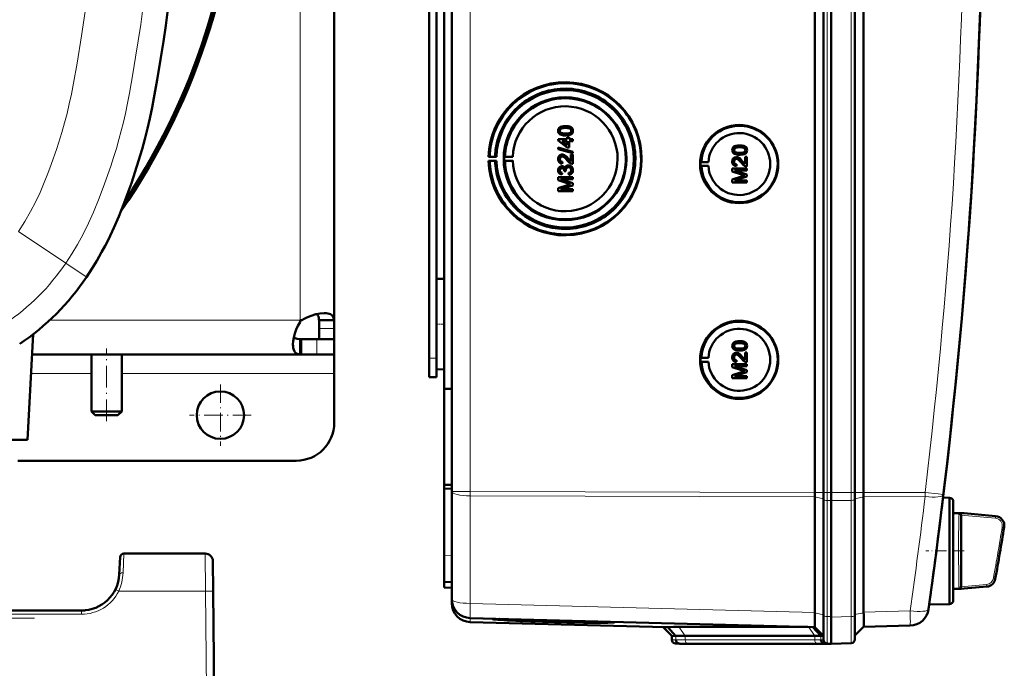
# Model space of a CAD drawing. Extents: x -1976 to 2357, y -1962 to 888.
# Tile 11 of 53: x 514 to 773, y -1694 to -1523. Entities that reach past the tile are written whole.
import ezdxf

# ---------------------------------------------------------------- set-up
doc = ezdxf.new("R2010")
doc.units = 0
doc.linetypes.add('DASHDOT', pattern=[18.5, 12, -3, 0.5, -3])

msp = doc.modelspace()

# ---------------------------------------------------------------- linework, layer by layer
at = {"color": 7, "lineweight": 50}
for p, q in [((627.57, -1647.1), (627.57, -1299.6)), ((723.27, -1647.37), (723.27, -1299.33)), ((725.57, -1299.32), (725.57, -1647.38)), ((727.57, -1299.32), (727.57, -1647.38)), ((733.81, -1647.38), (733.81, -1299.32)), ((736.1, -1647.36), (736.1, -1299.35)), ((727.56, -1314.32), (727.56, -1627.11)), ((623.57, -1596.54), (623.57, -1350.16)), ((625.57, -1474.28), (625.57, -1620.03)), ((596.57, -1482.02), (596.57, -1601.95)), ((621.57, -1611.95), (621.57, -1481.95)), ((657.54, -1550.75), (657.55, -1550.75)), ((655.64, -1554.21), (658.01, -1554.21)), ((655.64, -1554.55), (655.64, -1554.21)), ((656.04, -1551.99), (656.04, -1551.99)), ((656.3, -1552.5), (656.31, -1552.5)), ((657.54, -1553.22), (657.55, -1553.22)), ((658.01, -1553.71), (658.51, -1553.71)), ((658.01, -1554.21), (658.01, -1553.71)), ((658.51, -1553.71), (658.51, -1554.21)), ((658.51, -1553.71), (658.51, -1554.21)), ((658.51, -1553.71), (658.51, -1553.71)), ((658.51, -1554.21), (659.44, -1554.21)), ((659.12, -1552.85), (659.13, -1552.85)), ((659.44, -1554.21), (659.44, -1554.7)), ((659.44, -1554.21), (659.45, -1554.21)), ((659.45, -1554.21), (659.45, -1554.7)), ((659.49, -1551.99), (659.5, -1551.99)), ((655.59, -1556.42), (659.44, -1557.5)), ((655.59, -1556.83), (655.59, -1556.42)), ((655.59, -1556.42), (655.6, -1556.42)), ((659.44, -1557.91), (655.59, -1556.83)), ((655.6, -1556.42), (659.45, -1557.5)), ((658.01, -1556.38), (655.64, -1554.55)), ((656.62, -1554.7), (658.01, -1555.77)), ((658.01, -1554.7), (656.62, -1554.7)), ((656.63, -1554.7), (658.02, -1555.77)), ((658.01, -1555.77), (658.01, -1554.7)), ((658.51, -1556.38), (658.01, -1556.38)), ((658.51, -1554.7), (658.51, -1556.38)), ((658.51, -1554.7), (658.51, -1556.38)), ((659.44, -1554.7), (658.51, -1554.7)), ((658.51, -1556.38), (658.51, -1556.38)), ((659.44, -1554.7), (659.45, -1554.7)), ((703.44, -1555.84), (703.44, -1555.84)), ((637.56, -1558.82), (637.26, -1558.87)), ((637.26, -1558.87), (639.32, -1558.87)), ((638.99, -1558.84), (637.56, -1558.82)), ((639.32, -1558.87), (638.99, -1558.84)), ((641.56, -1558.84), (641.35, -1558.87)), ((641.35, -1558.87), (643.63, -1558.87)), ((643.63, -1558.87), (641.56, -1558.84)), ((656.04, -1559.45), (656.04, -1559.45)), ((656.66, -1558.26), (656.66, -1558.26)), ((658.24, -1559.33), (658.95, -1560.09)), ((658.24, -1559.33), (658.24, -1559.33)), ((658.95, -1560.09), (658.95, -1558.21)), ((658.95, -1558.21), (659.44, -1558.21)), ((659.44, -1557.5), (659.44, -1557.91)), ((659.44, -1557.5), (659.45, -1557.5)), ((659.44, -1557.91), (659.45, -1557.91)), ((659.44, -1558.21), (659.44, -1560.73)), ((659.44, -1558.21), (659.45, -1558.21)), ((659.45, -1557.5), (659.45, -1557.91)), ((659.45, -1558.21), (659.45, -1560.73)), ((701.93, -1557.08), (701.94, -1557.08)), ((702.19, -1557.59), (702.2, -1557.59)), ((702.55, -1558.9), (702.55, -1558.9)), ((703.44, -1558.31), (703.44, -1558.31)), ((704.84, -1558.85), (705.34, -1558.85)), ((704.84, -1560.74), (704.84, -1558.85)), ((705.01, -1557.94), (705.02, -1557.94)), ((705.34, -1558.85), (705.34, -1561.37)), ((705.34, -1558.85), (705.34, -1561.37)), ((705.34, -1558.85), (705.34, -1558.85)), ((705.38, -1557.08), (705.39, -1557.08)), ((637.26, -1559.87), (637.56, -1559.92)), ((639.32, -1559.87), (637.26, -1559.87)), ((637.56, -1559.92), (638.99, -1559.89)), ((638.99, -1559.89), (639.32, -1559.87)), ((641.56, -1559.9), (641.35, -1559.87)), ((641.35, -1559.87), (643.63, -1559.87)), ((643.63, -1559.87), (641.56, -1559.9)), ((656.57, -1561.32), (656.58, -1561.32)), ((656.73, -1560.18), (656.68, -1560.68)), ((656.68, -1560.68), (656.69, -1560.68)), ((656.74, -1560.18), (656.69, -1560.68)), ((656.73, -1560.18), (656.74, -1560.18)), ((658.28, -1561.12), (658.29, -1561.12)), ((659.44, -1560.73), (659.45, -1560.73)), ((693.14, -1560.26), (693.34, -1560.23)), ((693.14, -1560.26), (695.18, -1560.26)), ((693.14, -1561.26), (693.34, -1561.28)), ((693.14, -1561.26), (695.18, -1561.26)), ((693.34, -1560.23), (695.18, -1560.26)), ((693.34, -1561.28), (695.18, -1561.26)), ((701.48, -1561.92), (705.34, -1561.92)), ((701.48, -1562.73), (701.48, -1561.92)), ((701.93, -1560.1), (701.94, -1560.1)), ((702.62, -1560.83), (702.57, -1561.32)), ((702.57, -1561.32), (702.58, -1561.32)), ((702.63, -1560.83), (702.58, -1561.32)), ((702.62, -1560.83), (702.63, -1560.83)), ((704.13, -1559.97), (704.84, -1560.73)), ((704.13, -1559.97), (704.13, -1559.97)), ((705.34, -1561.37), (705.34, -1561.37)), ((705.34, -1561.92), (705.34, -1562.46)), ((705.34, -1561.92), (705.34, -1562.46)), ((705.34, -1561.92), (705.34, -1561.92)), ((655.59, -1564.23), (659.44, -1564.23)), ((655.59, -1565.04), (655.59, -1564.23)), ((656.04, -1562.4), (656.04, -1562.4)), ((656.18, -1564.78), (659.44, -1565.81)), ((659.44, -1564.78), (656.18, -1564.78)), ((656.19, -1564.78), (659.45, -1565.81)), ((656.63, -1563.05), (656.58, -1563.54)), ((656.58, -1563.54), (656.59, -1563.54)), ((656.64, -1563.05), (656.59, -1563.54)), ((656.63, -1563.05), (656.64, -1563.05)), ((657.17, -1562.61), (657.18, -1562.54)), ((657.62, -1562.66), (657.17, -1562.61)), ((657.56, -1562.34), (657.57, -1562.34)), ((657.62, -1562.66), (657.62, -1562.66)), ((658.41, -1563.59), (658.36, -1563.1)), ((658.41, -1563.59), (658.41, -1563.59)), ((659.44, -1564.23), (659.44, -1564.78)), ((659.44, -1564.23), (659.45, -1564.23)), ((659.44, -1564.78), (659.45, -1564.78)), ((659.45, -1564.23), (659.45, -1564.78)), ((659.49, -1562.39), (659.5, -1562.39)), ((704.14, -1563.58), (701.48, -1562.73)), ((701.48, -1564.8), (704.19, -1563.94)), ((701.48, -1565.62), (701.48, -1564.8)), ((702.08, -1562.46), (705.34, -1563.49)), ((702.08, -1562.46), (705.34, -1563.49)), ((705.34, -1562.46), (702.08, -1562.46)), ((705.34, -1564.06), (702.08, -1565.08)), ((705.34, -1564.06), (702.08, -1565.08)), ((705.34, -1562.46), (705.34, -1562.46)), ((705.34, -1563.49), (705.34, -1564.06)), ((705.34, -1563.49), (705.34, -1564.06)), ((705.34, -1563.49), (705.34, -1563.49)), ((705.34, -1564.06), (705.34, -1564.06)), ((658.25, -1565.9), (655.59, -1565.04)), ((655.59, -1567.12), (658.29, -1566.26)), ((655.59, -1567.94), (655.59, -1567.12)), ((659.44, -1566.37), (656.18, -1567.4)), ((656.18, -1567.4), (659.44, -1567.4)), ((659.45, -1566.37), (656.19, -1567.4)), ((659.44, -1565.81), (659.44, -1566.37)), ((659.44, -1565.81), (659.45, -1565.81)), ((659.44, -1566.37), (659.45, -1566.37)), ((659.44, -1567.4), (659.44, -1567.94)), ((659.44, -1567.4), (659.45, -1567.4)), ((659.45, -1565.81), (659.45, -1566.37)), ((659.45, -1567.4), (659.45, -1567.94)), ((705.34, -1565.62), (701.48, -1565.62)), ((702.08, -1565.08), (705.34, -1565.08)), ((705.34, -1565.08), (705.34, -1565.62)), ((705.34, -1565.08), (705.34, -1565.62)), ((705.34, -1565.08), (705.34, -1565.08)), ((705.34, -1565.62), (705.34, -1565.62)), ((659.44, -1567.94), (655.59, -1567.94)), ((659.44, -1567.94), (659.45, -1567.94)), ((623.57, -1591.06), (625.57, -1591)), ((623.57, -1591.06), (625.57, -1591)), ((623.57, -1602.95), (623.57, -1591.06)), ((587.57, -1601.95), (588.05, -1601.95)), ((587.57, -1602.44), (587.57, -1601.95)), ((596.55, -1601.95), (592.56, -1601.95)), ((596.57, -1601.95), (592.57, -1601.95)), ((592.57, -1601.95), (592.57, -1604.09)), ((596.55, -1601.95), (596.57, -1601.95)), ((596.57, -1601.95), (596.57, -1604.09)), ((623.57, -1614.85), (623.57, -1602.95)), ((517.2, -1605.63), (515.74, -1633.45)), ((592.57, -1604.09), (592.57, -1606.95)), ((596.57, -1604.09), (596.57, -1606.95)), ((587.57, -1606.95), (587.88, -1606.95)), ((587.57, -1610.94), (587.57, -1606.95)), ((587.88, -1610.95), (587.88, -1606.95)), ((592.03, -1606.95), (587.88, -1606.95)), ((596.57, -1606.95), (592.03, -1606.95)), ((596.57, -1606.95), (592.57, -1606.95)), ((596.57, -1610.95), (596.57, -1606.95)), ((701.93, -1608.69), (701.94, -1608.69)), ((703.44, -1607.45), (703.44, -1607.45)), ((705.38, -1608.68), (705.39, -1608.68)), ((587.57, -1610.95), (516.92, -1610.95)), ((532.57, -1625.95), (532.57, -1610.95)), ((540.57, -1625.95), (540.57, -1610.95)), ((587.57, -1610.95), (587.57, -1610.94)), ((587.57, -1610.95), (587.88, -1610.95)), ((592.03, -1610.95), (587.88, -1610.95)), ((596.57, -1610.95), (592.03, -1610.95)), ((596.57, -1610.95), (596.57, -1615.95)), ((623.57, -1611.95), (623.57, -1609.36)), ((702.19, -1609.2), (702.2, -1609.2)), ((702.55, -1610.51), (702.55, -1610.51)), ((703.44, -1609.92), (703.44, -1609.92)), ((704.84, -1610.46), (705.34, -1610.46)), ((704.84, -1612.35), (704.84, -1610.46)), ((705.01, -1609.54), (705.02, -1609.54)), ((705.34, -1610.46), (705.34, -1612.98)), ((705.34, -1610.46), (705.34, -1612.98)), ((705.34, -1610.46), (705.34, -1610.46)), ((621.57, -1616.95), (621.57, -1611.95)), ((623.57, -1616.95), (623.57, -1611.95)), ((693.14, -1611.86), (693.34, -1611.83)), ((693.14, -1611.86), (695.18, -1611.86)), ((693.14, -1612.86), (693.34, -1612.89)), ((693.14, -1612.86), (695.18, -1612.86)), ((693.34, -1611.83), (695.18, -1611.86)), ((693.34, -1612.89), (695.18, -1612.86)), ((701.48, -1613.52), (705.34, -1613.52)), ((701.48, -1614.33), (701.48, -1613.52)), ((701.93, -1611.71), (701.94, -1611.71)), ((702.08, -1614.07), (705.34, -1615.09)), ((702.08, -1614.07), (705.34, -1615.09)), ((705.34, -1614.07), (702.08, -1614.07)), ((702.62, -1612.44), (702.57, -1612.93)), ((702.57, -1612.93), (702.58, -1612.93)), ((702.63, -1612.44), (702.58, -1612.93)), ((702.62, -1612.44), (702.63, -1612.44)), ((704.13, -1611.58), (704.84, -1612.34)), ((704.13, -1611.58), (704.13, -1611.58)), ((705.34, -1612.98), (705.34, -1612.98)), ((705.34, -1613.52), (705.34, -1614.07)), ((705.34, -1613.52), (705.34, -1614.07)), ((705.34, -1613.52), (705.34, -1613.52)), ((705.34, -1614.07), (705.34, -1614.07)), ((596.57, -1615.95), (596.57, -1628.95)), ((623.57, -1614.85), (625.57, -1614.9)), ((704.14, -1615.19), (701.48, -1614.33)), ((701.48, -1616.41), (704.19, -1615.55)), ((701.48, -1617.23), (701.48, -1616.41)), ((705.34, -1615.66), (702.08, -1616.68)), ((705.34, -1615.66), (702.08, -1616.68)), ((702.08, -1616.68), (705.34, -1616.68)), ((705.34, -1615.09), (705.34, -1615.66)), ((705.34, -1615.09), (705.34, -1615.66)), ((705.34, -1615.09), (705.34, -1615.09)), ((705.34, -1615.66), (705.34, -1615.66)), ((705.34, -1616.68), (705.34, -1617.23)), ((705.34, -1616.68), (705.34, -1617.23)), ((705.34, -1616.68), (705.34, -1616.68)), ((621.57, -1616.95), (623.57, -1616.95)), ((705.34, -1617.23), (701.48, -1617.23)), ((705.34, -1617.23), (705.34, -1617.23)), ((625.57, -1620.03), (627.57, -1620.02)), ((625.57, -1645.31), (625.57, -1620.03)), ((540.57, -1625.95), (532.57, -1625.95)), ((533.57, -1626.95), (532.57, -1625.95)), ((539.57, -1626.95), (533.57, -1626.95)), ((539.57, -1626.95), (540.57, -1625.95)), ((727.56, -1647.38), (727.56, -1627.11)), ((515.74, -1633.45), (482.44, -1633.45)), ((586.57, -1638.95), (513.2, -1638.95)), ((625.57, -1645.31), (627.57, -1645.33)), ((625.57, -1645.31), (625.57, -1646.25)), ((625.57, -1646.25), (625.57, -1663.89)), ((625.57, -1646.25), (627.57, -1646.35)), ((627.57, -1675.46), (627.57, -1647.1)), ((725.57, -1647.38), (725.57, -1649.23)), ((727.56, -1647.38), (727.56, -1649.46)), ((727.57, -1647.38), (727.57, -1649.46)), ((733.81, -1647.38), (733.81, -1649.2)), ((723.27, -1648.49), (723.27, -1678.96)), ((725.57, -1649.23), (725.57, -1679.8)), ((727.56, -1649.46), (727.56, -1680.23)), ((727.57, -1649.46), (727.57, -1680.03)), ((733.81, -1649.2), (733.81, -1679.82)), ((736.1, -1648.48), (736.1, -1648.46)), ((736.1, -1648.48), (736.1, -1678.85)), ((758.74, -1648.75), (757.05, -1648.7)), ((758.74, -1662.75), (758.74, -1648.75)), ((759.74, -1649.75), (759.74, -1662.75)), ((759.74, -1652.75), (759.74, -1649.75)), ((756.71, -1651.49), (756.58, -1652.5)), ((759.74, -1652.75), (761.77, -1652.75)), ((762.59, -1652.82), (761.77, -1652.75)), ((762.6, -1652.82), (761.77, -1652.75)), ((762.6, -1652.82), (770.9, -1653.55)), ((761.76, -1653.3), (761.76, -1653.35)), ((761.76, -1653.35), (761.76, -1653.36)), ((761.77, -1653.36), (761.77, -1672.13)), ((758.74, -1672.51), (758.74, -1662.75)), ((759.74, -1662.75), (759.74, -1675.75)), ((540.17, -1664.4), (539.93, -1668.97)), ((562.6, -1663.45), (541.16, -1663.45)), ((564.6, -1665.43), (564.67, -1673.36)), ((625.57, -1670.88), (625.57, -1663.89)), ((625.57, -1672.38), (625.57, -1670.88)), ((627.57, -1670.95), (625.57, -1670.88)), ((564.67, -1673.36), (565.43, -1759.95)), ((625.57, -1672.38), (627.57, -1672.45)), ((758.74, -1676.75), (758.74, -1672.51)), ((759.74, -1672.75), (761.77, -1672.75)), ((759.74, -1675.75), (759.74, -1672.75)), ((762.6, -1672.67), (761.77, -1672.75)), ((768.57, -1672.15), (762.6, -1672.67)), ((627.57, -1676.51), (627.57, -1675.47)), ((529.94, -1678.45), (288.92, -1678.45)), ((531.97, -1678.24), (531.96, -1678.25)), ((723.26, -1679.05), (723.27, -1678.96)), ((753.27, -1677.63), (753.24, -1677.8)), ((758.74, -1676.75), (753.37, -1676.89)), ((723.27, -1682.84), (632.43, -1680.46)), ((683.88, -1682.85), (632.43, -1681.51)), ((636, -1680.55), (636.13, -1680.56)), ((639.98, -1680.72), (638.26, -1680.68)), ((638.27, -1680.65), (639.98, -1680.7)), ((639.98, -1680.7), (639.97, -1680.66)), ((668.85, -1681.47), (668.87, -1681.41)), ((723.26, -1679.05), (723.25, -1679.92)), ((725.57, -1679.8), (725.57, -1686.17)), ((727.56, -1687.2), (727.56, -1680.23)), ((727.57, -1680.03), (727.57, -1680.23)), ((733.81, -1686.02), (733.81, -1679.82)), ((685.57, -1685.14), (683.27, -1682.84)), ((686.65, -1685.17), (684.51, -1682.82)), ((687.42, -1682.79), (721.41, -1682.79)), ((724.85, -1685.12), (722.75, -1682.83)), ((723.26, -1682.84), (725.57, -1685.14)), ((736.1, -1682.72), (733.81, -1685.02)), ((748.38, -1682.41), (736.1, -1682.73)), ((685.57, -1686.17), (685.57, -1685.14)), ((686.65, -1685.17), (685.57, -1685.14)), ((723.22, -1685.14), (689.08, -1685.14)), ((725.57, -1685.14), (724.85, -1685.12)), ((687.57, -1687.2), (686.53, -1687.17)), ((688.47, -1687.23), (687.53, -1687.19)), ((688.47, -1687.23), (687.57, -1687.2)), ((724.63, -1687.2), (690.49, -1687.2)), ((724.64, -1687.2), (690.49, -1687.2)), ((726.68, -1687.18), (725.74, -1687.14)), ((726.53, -1687.17), (727.57, -1687.2)), ((727.56, -1687.2), (726.65, -1687.22)), ((727.57, -1687.2), (726.68, -1687.18)), ((732.85, -1687.02), (727.56, -1687.2)), ((727.57, -1687.2), (727.57, -1687.2))]:
    msp.add_line(p, q, dxfattribs=at)
at = {"color": 7, "lineweight": 18}
for p, q in [((632.43, -1647.1), (632.43, -1299.6)), ((726.53, -1299.32), (726.53, -1647.38)), ((732.85, -1647.38), (732.85, -1299.32)), ((587.57, -1473.45), (587.57, -1601.95)), ((525.82, -1586.89), (513.37, -1578.55)), ((525.82, -1586.89), (531.22, -1590.51)), ((531.28, -1590.56), (531.22, -1590.51)), ((587.57, -1601.95), (521.55, -1601.95)), ((596.57, -1604.09), (592.57, -1604.09)), ((592.03, -1610.95), (592.03, -1606.95)), ((621.57, -1611.95), (623.57, -1611.95)), ((532.57, -1615.95), (516.66, -1615.95)), ((596.57, -1615.95), (540.57, -1615.95)), ((632.43, -1647.1), (627.57, -1647.1)), ((632.43, -1647.1), (723.27, -1647.37)), ((632.43, -1647.1), (632.43, -1648.22)), ((723.27, -1647.38), (725.57, -1647.38)), ((726.53, -1647.38), (725.57, -1647.38)), ((726.53, -1647.38), (726.53, -1649.45)), ((727.57, -1647.38), (726.53, -1647.38)), ((732.85, -1647.38), (727.56, -1647.38)), ((732.85, -1647.38), (732.85, -1649.42)), ((732.85, -1647.38), (733.81, -1647.38)), ((736.1, -1647.38), (733.81, -1647.38)), ((736.1, -1647.36), (752.3, -1647.31)), ((723.27, -1648.49), (632.43, -1648.22)), ((632.43, -1676.59), (632.43, -1648.22)), ((723.27, -1648.48), (725.57, -1649)), ((726.53, -1649.45), (726.53, -1680.03)), ((726.53, -1649.45), (727.57, -1649.46)), ((732.85, -1649.42), (727.56, -1649.46)), ((732.85, -1649.42), (732.85, -1680.05)), ((736.1, -1648.46), (733.81, -1648.97)), ((752.3, -1648.43), (736.1, -1648.48)), ((756.58, -1652.52), (756.58, -1652.5)), ((756.7, -1651.49), (756.71, -1651.49)), ((761.24, -1653.21), (761.25, -1652.98)), ((761.25, -1652.98), (761.26, -1652.89)), ((761.26, -1652.89), (761.27, -1652.83)), ((761.78, -1652.8), (770.88, -1653.62)), ((761.76, -1653.3), (770.84, -1654.12)), ((770.84, -1654.12), (770.88, -1653.62)), ((773.12, -1656.53), (772.62, -1656.45)), ((541.16, -1663.45), (540.92, -1668.54)), ((562.6, -1663.45), (562.67, -1673.36)), ((625.57, -1663.89), (627.57, -1663.96)), ((770.31, -1669.93), (770.81, -1670.02)), ((539.78, -1673.36), (562.67, -1673.36)), ((562.67, -1673.36), (563.43, -1759.95)), ((761.23, -1671.97), (761.21, -1671.58)), ((761.26, -1672.6), (761.25, -1672.51)), ((761.27, -1672.67), (761.26, -1672.6)), ((768.52, -1671.59), (761.76, -1672.19)), ((768.57, -1672.08), (761.78, -1672.69)), ((768.57, -1672.08), (768.52, -1671.59)), ((529.94, -1678.45), (529.94, -1679.44)), ((632.43, -1676.59), (723.27, -1678.96)), ((736.1, -1678.85), (748.38, -1678.53)), ((753.27, -1677.64), (753.27, -1677.63)), ((529.94, -1679.44), (288.92, -1679.44)), ((632.43, -1681.51), (632.43, -1680.46)), ((723.26, -1679.05), (725.57, -1679.57)), ((726.53, -1680.03), (726.53, -1687.17)), ((727.57, -1680.03), (726.53, -1680.03)), ((727.56, -1680.23), (732.85, -1680.05)), ((736.1, -1679.03), (733.81, -1679.54)), ((689.08, -1685.14), (687.42, -1682.79)), ((723.22, -1685.14), (721.56, -1682.79)), ((686.65, -1686.19), (685.57, -1686.17)), ((686.65, -1686.19), (686.65, -1685.17)), ((689.08, -1686.17), (689.08, -1685.14)), ((723.22, -1686.17), (689.08, -1686.17)), ((723.22, -1686.17), (723.22, -1685.14)), ((724.85, -1686.15), (724.85, -1685.12)), ((725.57, -1686.17), (724.85, -1686.15)), ((687.53, -1687.19), (686.53, -1687.17)), ((723.9, -1687.17), (689.76, -1687.17)), ((726.53, -1687.17), (725.74, -1687.14)), ((726.65, -1687.22), (726.65, -1687.17))]:
    msp.add_line(p, q, dxfattribs=at)
at = {"color": 7, "linetype": 'DASHDOT', "lineweight": 18, "ltscale": 0.060001}
for p, q in [((623.37, -1602.95), (625.77, -1602.95)), ((621.37, -1611.95), (623.77, -1611.95))]:
    msp.add_line(p, q, dxfattribs=at)
at = {"color": 7, "linetype": 'DASHDOT', "lineweight": 18, "ltscale": 0.479999}
msp.add_line((536.57, -1628.55), (536.57, -1609.35), dxfattribs=at)
at = {"color": 7, "linetype": 'DASHDOT', "lineweight": 18, "ltscale": 0.40625}
for p, q in [((566.57, -1618.83), (566.57, -1635.08)), ((574.69, -1626.95), (558.44, -1626.95))]:
    msp.add_line(p, q, dxfattribs=at)
at = {"color": 7, "linetype": 'DASHDOT', "lineweight": 18, "ltscale": 0.252676}
msp.add_line((762.64, -1662.75), (752.53, -1662.75), dxfattribs=at)
at = {"color": 7, "linetype": 'DASHDOT', "lineweight": 18}
msp.add_line((517.58, -1680.45), (268.12, -1680.45), dxfattribs=at)
at = {"color": 7, "lineweight": 50}
for points in [[(531.28, -1590.56), (532.68, -1588.41), (534.01, -1586.23), (535.28, -1584.01), (536.19, -1582.32), (537.06, -1580.61), (538.49, -1577.61), (539.82, -1574.55), (541.06, -1571.45), (542.12, -1568.64), (543.12, -1565.8), (544.59, -1561.36), (545.94, -1556.87), (546.69, -1554.16), (547.37, -1551.43), (547.99, -1548.71), (548.6, -1545.81), (549.06, -1543.41), (549.92, -1538.58), (550.83, -1533.16), (551.57, -1528.49), (552.19, -1524.24), (553.01, -1517.92)], [(655.59, -1551.99), (655.62, -1551.72), (655.7, -1551.47), (655.84, -1551.25), (656.04, -1551.08), (656.19, -1550.99), (656.52, -1550.87), (657.04, -1550.77), (657.54, -1550.75)], [(657.55, -1551.24), (656.99, -1551.27), (656.62, -1551.33), (656.44, -1551.4), (656.28, -1551.5), (656.15, -1551.64), (656.05, -1551.9), (656.04, -1551.99)], [(657.54, -1551.24), (657.17, -1551.25), (656.86, -1551.29), (656.58, -1551.34), (656.44, -1551.39), (656.18, -1551.59), (656.05, -1551.84), (656.04, -1551.99)], [(657.54, -1550.75), (658.07, -1550.77), (658.58, -1550.87), (658.83, -1550.96), (659.06, -1551.09), (659.25, -1551.26), (659.39, -1551.48), (659.47, -1551.74), (659.49, -1551.99)], [(659.05, -1551.99), (659.02, -1551.8), (658.88, -1551.57), (658.63, -1551.39), (658.42, -1551.32), (658.1, -1551.27), (657.54, -1551.24)], [(657.55, -1550.75), (658.05, -1550.77), (658.23, -1550.79), (658.72, -1550.91), (659.07, -1551.09), (659.32, -1551.34), (659.47, -1551.68), (659.5, -1551.99)], [(657.54, -1553.22), (657.02, -1553.2), (656.51, -1553.1), (656.14, -1552.95), (656.03, -1552.88), (655.83, -1552.71), (655.69, -1552.49), (655.61, -1552.23), (655.59, -1551.99)], [(656.04, -1551.99), (656.07, -1552.17), (656.22, -1552.42), (656.31, -1552.5)], [(656.04, -1551.99), (656.05, -1552.11), (656.13, -1552.33), (656.3, -1552.5)], [(656.3, -1552.5), (656.64, -1552.64), (657.02, -1552.7), (657.54, -1552.73)], [(656.31, -1552.5), (656.71, -1552.65), (657.04, -1552.7), (657.55, -1552.73)], [(657.54, -1552.73), (658.2, -1552.69), (658.47, -1552.64), (658.61, -1552.59), (658.87, -1552.41), (659.02, -1552.17), (659.05, -1551.99)], [(659.12, -1552.85), (658.84, -1553.01), (658.36, -1553.15), (657.71, -1553.22), (657.54, -1553.22)], [(659.13, -1552.85), (658.7, -1553.06), (658.22, -1553.18), (657.55, -1553.22)], [(659.49, -1551.99), (659.44, -1552.37), (659.31, -1552.63), (659.12, -1552.85)], [(659.5, -1551.99), (659.45, -1552.37), (659.26, -1552.71), (659.13, -1552.85)], [(701.48, -1557.08), (701.51, -1556.82), (701.59, -1556.56), (701.73, -1556.34), (701.93, -1556.17), (702.09, -1556.08), (702.42, -1555.96), (702.93, -1555.86), (703.44, -1555.84)], [(703.43, -1556.34), (703.06, -1556.35), (702.75, -1556.38), (702.47, -1556.43), (702.33, -1556.48), (702.08, -1556.68), (701.94, -1556.93), (701.93, -1557.08)], [(703.44, -1556.34), (702.88, -1556.36), (702.51, -1556.43), (702.33, -1556.49), (702.17, -1556.59), (702.04, -1556.73), (701.94, -1556.99), (701.94, -1557.08)], [(704.94, -1557.08), (704.91, -1556.89), (704.77, -1556.66), (704.52, -1556.48), (704.31, -1556.41), (703.99, -1556.36), (703.43, -1556.34)], [(703.44, -1555.84), (703.94, -1555.86), (704.12, -1555.88), (704.61, -1556), (704.96, -1556.18), (705.21, -1556.43), (705.36, -1556.77), (705.39, -1557.08)], [(703.44, -1555.84), (703.96, -1555.87), (704.47, -1555.96), (704.72, -1556.05), (704.95, -1556.18), (705.14, -1556.35), (705.29, -1556.58), (705.36, -1556.83), (705.38, -1557.08)], [(655.59, -1559.44), (655.63, -1559.09), (655.76, -1558.75), (655.93, -1558.54), (656.15, -1558.38), (656.48, -1558.27), (656.66, -1558.26)], [(656.68, -1560.68), (656.32, -1560.6), (656, -1560.43), (655.86, -1560.3), (655.68, -1559.98), (655.6, -1559.62), (655.59, -1559.44)], [(656.67, -1558.75), (656.46, -1558.79), (656.32, -1558.86), (656.18, -1559), (656.1, -1559.15), (656.04, -1559.45)], [(656.66, -1558.75), (656.45, -1558.79), (656.27, -1558.89), (656.14, -1559.05), (656.06, -1559.25), (656.04, -1559.45)], [(656.04, -1559.45), (656.07, -1559.68), (656.13, -1559.84), (656.3, -1560.05), (656.55, -1560.16), (656.74, -1560.18)], [(656.04, -1559.45), (656.1, -1559.79), (656.22, -1559.98), (656.4, -1560.12), (656.62, -1560.18), (656.73, -1560.18)], [(656.66, -1558.26), (656.95, -1558.29), (657.29, -1558.43), (657.55, -1558.61), (657.96, -1559.01), (658.24, -1559.33)], [(656.66, -1558.26), (656.85, -1558.27), (657.23, -1558.4), (657.56, -1558.62), (657.84, -1558.89), (658.24, -1559.33)], [(658, -1559.79), (657.42, -1559.15), (657.29, -1559.03), (657, -1558.83), (656.66, -1558.75)], [(658.24, -1559.33), (658.64, -1559.81), (658.95, -1560.09)], [(703.44, -1558.31), (702.91, -1558.29), (702.4, -1558.19), (702.03, -1558.04), (701.92, -1557.98), (701.73, -1557.8), (701.58, -1557.58), (701.51, -1557.32), (701.48, -1557.08)], [(701.48, -1560.09), (701.52, -1559.73), (701.65, -1559.4), (701.82, -1559.19), (702.04, -1559.03), (702.38, -1558.92), (702.55, -1558.9)], [(701.93, -1557.08), (701.94, -1557.2), (702.03, -1557.42), (702.19, -1557.59)], [(702.55, -1559.4), (702.34, -1559.43), (702.16, -1559.54), (702.03, -1559.7), (701.95, -1559.9), (701.93, -1560.1)], [(701.94, -1557.08), (701.96, -1557.26), (702.11, -1557.52), (702.2, -1557.59)], [(702.56, -1559.4), (702.36, -1559.43), (702.21, -1559.51), (702.07, -1559.64), (701.99, -1559.8), (701.94, -1560.1)], [(702.19, -1557.59), (702.54, -1557.73), (702.91, -1557.79), (703.43, -1557.82)], [(702.2, -1557.59), (702.6, -1557.75), (702.93, -1557.8), (703.44, -1557.82)], [(702.55, -1558.9), (702.84, -1558.94), (703.18, -1559.08), (703.44, -1559.25), (703.85, -1559.65), (704.13, -1559.97)], [(702.55, -1558.9), (702.74, -1558.92), (703.12, -1559.04), (703.45, -1559.26), (703.74, -1559.53), (704.13, -1559.97)], [(703.89, -1560.43), (703.31, -1559.79), (703.18, -1559.67), (702.89, -1559.48), (702.55, -1559.4)], [(703.43, -1557.82), (704.09, -1557.78), (704.36, -1557.73), (704.5, -1557.69), (704.77, -1557.5), (704.91, -1557.26), (704.94, -1557.08)], [(705.02, -1557.94), (704.59, -1558.16), (704.11, -1558.27), (703.44, -1558.31)], [(705.01, -1557.94), (704.73, -1558.1), (704.25, -1558.24), (703.6, -1558.31), (703.44, -1558.31)], [(705.38, -1557.08), (705.33, -1557.46), (705.21, -1557.72), (705.01, -1557.94)], [(705.39, -1557.08), (705.34, -1557.46), (705.16, -1557.8), (705.02, -1557.94)], [(655.59, -1562.42), (655.63, -1562.09), (655.76, -1561.79), (655.97, -1561.54), (656.26, -1561.38), (656.57, -1561.32)], [(656.6, -1561.81), (656.42, -1561.84), (656.2, -1561.97), (656.08, -1562.19), (656.04, -1562.4)], [(656.59, -1561.81), (656.41, -1561.84), (656.25, -1561.93), (656.09, -1562.14), (656.04, -1562.4)], [(656.57, -1561.32), (656.77, -1561.34), (656.95, -1561.41), (657.11, -1561.53), (657.29, -1561.76), (657.34, -1561.85)], [(656.58, -1561.32), (656.77, -1561.34), (656.96, -1561.41), (657.12, -1561.53), (657.25, -1561.67), (657.34, -1561.83)], [(657.18, -1562.54), (657.16, -1562.33), (657.03, -1562.04), (656.89, -1561.89), (656.79, -1561.85), (656.59, -1561.81)], [(657.34, -1561.85), (657.42, -1561.6), (657.58, -1561.39), (657.79, -1561.24), (658.03, -1561.15), (658.28, -1561.12)], [(658.28, -1561.62), (658.06, -1561.65), (657.85, -1561.75), (657.76, -1561.82), (657.63, -1562.01), (657.57, -1562.23), (657.56, -1562.34)], [(658.29, -1561.62), (658.06, -1561.65), (657.89, -1561.73), (657.69, -1561.92), (657.58, -1562.2), (657.57, -1562.34)], [(659.1, -1560.68), (658.84, -1560.56), (658.49, -1560.31), (658, -1559.79)], [(658.28, -1561.12), (658.48, -1561.14), (658.85, -1561.26), (659.16, -1561.5), (659.38, -1561.83), (659.48, -1562.21), (659.49, -1562.39)], [(659.05, -1562.38), (659.04, -1562.25), (658.97, -1562.02), (658.83, -1561.83), (658.63, -1561.69), (658.4, -1561.62), (658.28, -1561.62)], [(658.29, -1561.12), (658.68, -1561.18), (658.91, -1561.29), (659.12, -1561.45), (659.28, -1561.64), (659.45, -1562.01), (659.5, -1562.39)], [(702.57, -1561.32), (702.21, -1561.25), (701.89, -1561.07), (701.75, -1560.94), (701.57, -1560.62), (701.49, -1560.26), (701.48, -1560.09)], [(701.93, -1560.1), (701.99, -1560.43), (702.11, -1560.63), (702.29, -1560.76), (702.51, -1560.82), (702.62, -1560.83)], [(701.94, -1560.1), (701.96, -1560.32), (702.02, -1560.49), (702.19, -1560.7), (702.44, -1560.81), (702.63, -1560.83)], [(704.99, -1561.32), (704.73, -1561.21), (704.38, -1560.96), (703.89, -1560.43)], [(704.13, -1559.97), (704.53, -1560.45), (704.84, -1560.74)], [(656.58, -1563.54), (656.26, -1563.45), (655.98, -1563.29), (655.76, -1563.04), (655.63, -1562.74), (655.59, -1562.42)], [(656.04, -1562.4), (656.07, -1562.59), (656.14, -1562.76), (656.27, -1562.9), (656.42, -1562.99), (656.64, -1563.05)], [(656.04, -1562.4), (656.06, -1562.59), (656.2, -1562.85), (656.36, -1562.96), (656.63, -1563.05)], [(658.36, -1563.1), (658.57, -1563.04), (658.77, -1562.94), (658.99, -1562.7), (659.05, -1562.38)], [(659.5, -1562.39), (659.46, -1562.74), (659.37, -1562.97), (659.23, -1563.18), (658.96, -1563.42), (658.62, -1563.56), (658.41, -1563.59)], [(659.49, -1562.39), (659.45, -1562.75), (659.3, -1563.08), (659.06, -1563.34), (658.91, -1563.44), (658.58, -1563.57), (658.41, -1563.59)], [(593.95, -1600.07), (592.86, -1600.15), (591.7, -1600.37), (590.49, -1600.74), (589.83, -1600.99), (589.19, -1601.29), (588.61, -1601.6), (588.05, -1601.95)], [(592.56, -1601.95), (592.48, -1601.24), (592.39, -1600.94), (592.28, -1600.69), (592.13, -1600.48), (591.95, -1600.31)], [(596.55, -1601.95), (596.51, -1601.59), (596.42, -1601.27), (596.23, -1600.9), (595.94, -1600.6), (595.57, -1600.37), (595.26, -1600.24), (594.9, -1600.16), (594.44, -1600.09), (593.95, -1600.07)], [(587.57, -1602.44), (587, -1603.4), (586.53, -1604.4), (586.17, -1605.43), (585.9, -1606.44), (585.74, -1607.42), (585.69, -1608.33)], [(585.93, -1606.33), (586.09, -1606.51), (586.3, -1606.66), (586.56, -1606.78), (586.85, -1606.86), (587.57, -1606.95)], [(585.69, -1608.33), (585.71, -1608.8), (585.76, -1609.23), (585.89, -1609.74), (586.09, -1610.16), (586.36, -1610.49), (586.6, -1610.67), (586.88, -1610.8), (587.2, -1610.89), (587.57, -1610.94)], [(701.48, -1608.68), (701.51, -1608.42), (701.59, -1608.17), (701.73, -1607.95), (701.93, -1607.78), (702.09, -1607.69), (702.42, -1607.57), (702.93, -1607.47), (703.44, -1607.45)], [(703.44, -1609.92), (702.91, -1609.89), (702.4, -1609.8), (702.03, -1609.65), (701.92, -1609.58), (701.73, -1609.41), (701.58, -1609.18), (701.51, -1608.93), (701.48, -1608.68)], [(703.43, -1607.94), (703.06, -1607.95), (702.75, -1607.98), (702.47, -1608.04), (702.33, -1608.09), (702.08, -1608.28), (701.94, -1608.54), (701.93, -1608.69)], [(701.93, -1608.69), (701.94, -1608.81), (702.03, -1609.03), (702.19, -1609.2)], [(703.44, -1607.94), (702.88, -1607.97), (702.51, -1608.03), (702.33, -1608.1), (702.17, -1608.2), (702.04, -1608.34), (701.94, -1608.6), (701.94, -1608.69)], [(701.94, -1608.69), (701.96, -1608.87), (702.11, -1609.12), (702.2, -1609.2)], [(704.94, -1608.68), (704.91, -1608.5), (704.77, -1608.27), (704.52, -1608.08), (704.31, -1608.02), (703.99, -1607.97), (703.43, -1607.94)], [(703.43, -1609.42), (704.09, -1609.39), (704.36, -1609.34), (704.5, -1609.29), (704.77, -1609.11), (704.91, -1608.87), (704.94, -1608.68)], [(703.44, -1607.45), (703.94, -1607.47), (704.12, -1607.49), (704.61, -1607.61), (704.96, -1607.79), (705.21, -1608.04), (705.36, -1608.38), (705.39, -1608.68)], [(703.44, -1607.45), (703.96, -1607.47), (704.47, -1607.57), (704.72, -1607.66), (704.95, -1607.78), (705.14, -1607.96), (705.29, -1608.18), (705.36, -1608.44), (705.38, -1608.68)], [(705.38, -1608.68), (705.33, -1609.07), (705.21, -1609.33), (705.01, -1609.54)], [(705.39, -1608.68), (705.34, -1609.06), (705.16, -1609.41), (705.02, -1609.54)], [(701.48, -1611.7), (701.52, -1611.34), (701.65, -1611.01), (701.82, -1610.8), (702.04, -1610.64), (702.38, -1610.52), (702.55, -1610.51)], [(702.55, -1611), (702.34, -1611.04), (702.16, -1611.15), (702.03, -1611.31), (701.95, -1611.5), (701.93, -1611.71)], [(702.56, -1611), (702.36, -1611.04), (702.21, -1611.12), (702.07, -1611.25), (701.99, -1611.4), (701.94, -1611.71)], [(702.19, -1609.2), (702.54, -1609.34), (702.91, -1609.4), (703.43, -1609.42)], [(702.2, -1609.2), (702.6, -1609.35), (702.93, -1609.4), (703.44, -1609.42)], [(702.55, -1610.51), (702.84, -1610.55), (703.18, -1610.68), (703.44, -1610.86), (703.85, -1611.26), (704.13, -1611.58)], [(702.55, -1610.51), (702.74, -1610.53), (703.12, -1610.65), (703.45, -1610.87), (703.74, -1611.14), (704.13, -1611.58)], [(703.89, -1612.04), (703.31, -1611.4), (703.18, -1611.28), (702.89, -1611.09), (702.55, -1611)], [(705.02, -1609.54), (704.59, -1609.76), (704.11, -1609.87), (703.44, -1609.92)], [(705.01, -1609.54), (704.73, -1609.71), (704.25, -1609.85), (703.6, -1609.91), (703.44, -1609.92)], [(702.57, -1612.93), (702.21, -1612.86), (701.89, -1612.68), (701.75, -1612.55), (701.57, -1612.23), (701.49, -1611.87), (701.48, -1611.7)], [(701.93, -1611.71), (701.99, -1612.04), (702.11, -1612.23), (702.29, -1612.37), (702.51, -1612.43), (702.62, -1612.44)], [(701.94, -1611.71), (701.96, -1611.93), (702.02, -1612.1), (702.19, -1612.3), (702.44, -1612.42), (702.63, -1612.44)], [(704.99, -1612.93), (704.73, -1612.81), (704.38, -1612.57), (703.89, -1612.04)], [(704.13, -1611.58), (704.53, -1612.06), (704.84, -1612.35)], [(761.78, -1652.8), (761.78, -1652.8), (761.78, -1652.81), (761.74, -1652.81), (761.27, -1652.83)], [(761.27, -1672.67), (761.72, -1672.68), (761.77, -1672.69), (761.78, -1672.69), (761.78, -1672.69), (761.78, -1672.69)], [(736.1, -1682.72), (736.11, -1682.72), (736.11, -1682.71), (736.13, -1682.63), (736.16, -1681.88), (736.12, -1679.49), (736.1, -1679.03)], [(723.24, -1682.54), (723.26, -1682.82), (723.26, -1682.83), (723.26, -1682.84)]]:
    msp.add_lwpolyline(points, dxfattribs=at)
at = {"color": 7, "lineweight": 18}
for points in [[(530.93, -1520.58), (529.98, -1526.94), (528.8, -1534.17), (527.86, -1539.45), (527.3, -1542.32), (526.74, -1544.92), (526.15, -1547.41), (525.5, -1549.88), (524.78, -1552.43), (523.46, -1556.62), (521.99, -1560.88), (521.09, -1563.29), (520.16, -1565.66), (519.03, -1568.28), (517.84, -1570.83), (516.55, -1573.31), (515.06, -1575.91), (513.37, -1578.55)], [(546.15, -1519.79), (545.57, -1524.01), (544.94, -1528.24), (544.24, -1532.6), (543.51, -1536.97), (542.61, -1542.06), (542.1, -1544.73), (541.54, -1547.39), (541.01, -1549.7), (540.45, -1551.99), (539.82, -1554.33), (539.15, -1556.66), (538.43, -1559), (537.67, -1561.35), (536.07, -1565.99), (534.65, -1569.78), (533.11, -1573.48), (531.8, -1576.37), (530.38, -1579.2), (528.87, -1581.97), (527.39, -1584.46), (525.82, -1586.89)], [(752.3, -1647.31), (755.75, -1647.73), (757.1, -1647.9), (757.13, -1647.9), (757.14, -1647.9)], [(761.63, -1662.75), (761.65, -1658.33), (761.69, -1655.13), (761.74, -1653.69), (761.76, -1653.36)], [(773.12, -1656.53), (773.15, -1656.12), (773.12, -1655.71), (773.02, -1655.31), (772.85, -1654.93), (772.63, -1654.58), (772.35, -1654.28), (772.02, -1654.02), (771.66, -1653.82), (771.27, -1653.69), (770.88, -1653.62)], [(761.76, -1672.13), (761.74, -1671.8), (761.69, -1670.33), (761.63, -1664.36), (761.63, -1662.75)], [(770.81, -1670.02), (770.8, -1670.09), (770.81, -1670.1), (770.81, -1670.1), (770.81, -1670.1)], [(539.78, -1673.36), (538.89, -1672.93), (538.88, -1672.93)], [(564.67, -1673.36), (564.67, -1673.36), (564.65, -1673.36), (564.44, -1673.36), (562.67, -1673.36)], [(732.85, -1680.05), (732.86, -1685.09), (732.85, -1686.95), (732.85, -1687.01), (732.85, -1687.02)]]:
    msp.add_lwpolyline(points, dxfattribs=at)
at = {"color": 7, "lineweight": 50}
msp.add_circle((566.57, -1626.95), 6.25, dxfattribs=at)
for centre, radius, start, end in [((-699.21, -1473.35), 1466.77, 351.97557, 8.02443), ((-699.21, -1473.35), 1466.77, 353.02402, 6.97598), ((396.56, -1473.45), 175, 325.2848, 34.7152), ((396.57, -1473.45), 174.8, 325.5582, 34.4418), ((396.57, -1473.45), 174.27, 326.3179, 33.6823), ((657.5, -1559.36), 19.93, 50.1361, 128.2004), ((657.46, -1559.36), 18.48, 89.1424, 128.1635), ((657.47, -1559.36), 18.48, 50.1161, 89.1447), ((657.5, -1559.37), 19.95, 128.2036, 167.2203), ((657.5, -1559.36), 15.94, 88.9947, 127.951), ((657.5, -1559.37), 15.95, 359.9892, 88.9827), ((657.49, -1559.37), 19.95, 11.1205, 50.1356), ((657.47, -1559.37), 18.49, 128.1643, 167.1689), ((657.46, -1559.37), 18.49, 11.116, 50.1205), ((657.51, -1559.37), 15.95, 127.9515, 166.8926), ((703.38, -1560.75), 10.06, 44.2296, 121.6614), ((703.39, -1560.75), 10.07, 121.6654, 176.9908), ((703.38, -1560.76), 10.07, 326.8449, 44.2344), ((657.44, -1559.37), 13.82, 182.051, 0.0219), ((657.49, -1559.37), 19.94, 276.3924, 0.0094), ((657.49, -1559.37), 15.95, 315.4977, 0.0019), ((657.46, -1559.37), 18.49, 315.426, 0.0019), ((659.41, -1559.76), 0.972, 251.2031, 271.7229), ((703.39, -1560.76), 10.06, 183.0071, 249.4136), ((705.31, -1560.4), 0.972, 251.2031, 271.7229), ((657.51, -1559.37), 15.95, 198.6388, 237.5823), ((658.8, -1562.29), 1.24, 182.0275, 197.0123), ((658.81, -1562.3), 1.24, 181.9991, 197.0331), ((712.76, -1536.83), 28.1, 252.1439, 253.4495), ((713.86, -1594.38), 31.94, 106.5638, 107.6251), ((657.5, -1559.37), 19.94, 198.3281, 237.347), ((657.47, -1559.37), 18.49, 198.3768, 237.3843), ((666.87, -1539.15), 28.1, 252.1439, 253.4495), ((667.96, -1596.7), 31.94, 106.5638, 107.6251), ((703.38, -1560.76), 10.06, 249.4231, 326.8509), ((657.5, -1559.38), 15.94, 276.5435, 315.4973), ((657.46, -1559.38), 18.48, 276.4067, 315.4286), ((657.46, -1559.38), 18.48, 237.382, 276.4107), ((657.5, -1559.38), 15.94, 237.5832, 276.5411), ((657.5, -1559.38), 19.93, 237.3481, 276.3815), ((477.83, -1554.71), 64.36, 303.8463, 326.1537), ((703.38, -1612.36), 10.06, 44.2296, 121.6614), ((703.39, -1612.36), 10.07, 121.6654, 176.9908), ((703.38, -1612.36), 10.07, 326.8449, 44.2344), ((703.39, -1612.36), 10.06, 183.0071, 249.4136), ((705.31, -1612.01), 0.972, 251.2031, 271.7229), ((712.76, -1588.44), 28.1, 252.1439, 253.4495), ((713.86, -1645.99), 31.94, 106.5638, 107.6251), ((703.38, -1612.37), 10.06, 249.4231, 326.8509), ((586.57, -1628.95), 10, 270, 360), ((758.74, -1649.75), 1, 360, 90), ((-699.21, -1473.35), 1466.77, 351.99436, 352.98416), ((761.28, -1653.23), 0.404, 68.1311, 90.6343), ((761.21, -1653.35), 0.54, 28.9625, 66.8421), ((761.2, -1653.37), 0.568, 7.3684, 29.9976), ((770.68, -1656.04), 2.5, 350.7584, 84.9846), ((-34.57, -1525.05), 818.33, 349.78982, 350.76058), ((541.16, -1664.45), 1, 90, 177), ((562.6, -1665.45), 2, 0.5, 90), ((529.94, -1668.45), 10, 270, 357), ((768.35, -1669.66), 2.5, 275.0096, 349.7884), ((761.28, -1672.26), 0.405, 269.2718, 291.8375), ((761.24, -1672.18), 0.496, 292.2385, 311.349), ((761.19, -1672.12), 0.573, 311.1765, 330.2896), ((761.2, -1672.12), 0.569, 329.9504, 352.5335), ((761.25, -1672.13), 0.512, 352.7968, 0.0487), ((632.57, -1675.46), 5, 180, 268.5), ((758.74, -1675.75), 1, 270, 0), ((529.94, -1668.57), 9.88, 269.9756, 276.3984), ((529.94, -1668.57), 9.88, 269.9756, 276.3984), ((632.57, -1676.51), 5, 180, 268.5), ((748.25, -1677.41), 5, 271.5, 351.9756), ((638.42, -1680.95), 0.335, 96.098, 116.6611), ((640.13, -1680.99), 0.328, 94.8324, 116.5026), ((685.12, -1701.98), 19.17, 91.8477, 93.7257), ((687.06, -1782.71), 99.92, 89.7954, 91.4664), ((686.57, -1686.17), 1, 179.9996, 268.0001), ((688.78, -1767.68), 82.54, 89.7929, 91.4806), ((723.42, -1628.39), 56.75, 269.8016, 271.4475), ((726.57, -1686.17), 1, 180, 268), ((732.81, -1686.02), 1, 272, 360), ((690.25, -1754.95), 67.74, 89.7898, 91.498), ((724.88, -1754.77), 67.57, 88.5012, 90.2139), ((724.88, -1615.48), 71.72, 269.8052, 271.4364)]:
    msp.add_arc(centre, radius, start, end, dxfattribs=at)
at = {"color": 7, "lineweight": 18}
for centre, radius, start, end in [((-699.12, -1473.35), 1461.81, 353.16554, 6.83446), ((477.82, -1554.71), 57.78, 303.846, 326.154), ((-699.09, -1474.47), 1461.78, 351.97558, 353.16537), ((909.9, -1657.95), 148.74, 178.444, 179.3011), ((799.23, -1654.99), 38.03, 177.3237, 178.3752), ((770.66, -1656.1), 1.99, 37.688, 84.7251), ((771.3, -1653.68), 0.424, 162.1119, 172.8479), ((770.65, -1656.1), 2, 14.0196, 37.6456), ((770.64, -1656.12), 2.01, 350.5978, 14.326), ((1267.29, -1662.35), 506.16, 179.2968, 180.0452), ((-34.57, -1525.05), 817.82, 349.7955, 350.75407), ((-34.57, -1525.05), 818.32, 349.79549, 350.75407), ((773.41, -1656.58), 0.296, 151.7104, 170.1156), ((1270.61, -1663.06), 509.47, 179.9645, 180.7079), ((527.63, -1667.93), 13.31, 335.9064, 357.3971), ((910.31, -1667.52), 149.15, 180.707, 181.5619), ((768.33, -1669.59), 2.01, 275.394, 350.0546), ((768.34, -1669.58), 2.51, 275.2859, 349.939), ((529.94, -1668.44), 11, 270.0101, 333.4128), ((777.2, -1671.48), 15.98, 181.7381, 183.6932), ((768.88, -1672.12), 0.314, 172.3323, 185.4928), ((688.78, -1768.26), 82.1, 89.7918, 91.4868), ((723.42, -1628.89), 57.28, 269.8046, 271.4381), ((689.49, -1762.12), 74.96, 89.7903, 91.4949), ((724.12, -1622.66), 64.5, 269.8063, 271.4331)]:
    msp.add_arc(centre, radius, start, end, dxfattribs=at)
at = {"color": 7, "lineweight": 50}
for centre, major_axis, ratio, start_param, end_param in [((657.43, -1559.37), (0, 20.18), 0.999657, 1.595577, 7.829201), ((657.43, -1559.37), (0, 18.12), 0.999657, 1.598396, 7.826382), ((657.43, -1559.37), (0, 16.2), 0.999657, 1.570796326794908, 7.853981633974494), ((657.44, -1559.37), (0, 13.83), 0.999657, 4.712389, 7.817815), ((703.31, -1560.76), (0, 10.3), 0.999657, 4.712389, 10.995574), ((703.33, -1560.76), (0, -8.17), 0.999657, 4.773641, 10.934322), ((657.5, -1559.37), (0, 19.95), 0.999657, 1.347646, 1.543386), ((657.45, -1559.37), (0, 18.48), 0.999657, 1.346623, 1.542431), ((657.5, -1559.37), (0, 15.95), 0.999657, 1.341927, 1.537397), ((657.45, -1559.37), (0, 18.5), 0.999657, 4.712389, 4.9064), ((657.5, -1559.37), (0, 19.94), 0.999657, 4.712389, 4.906582), ((657.45, -1559.37), (0, 16.12), 0.999657, 1.539765, 1.601828), ((657.5, -1559.37), (0, 19.95), 0.999657, 1.598207, 1.890813), ((657.45, -1559.37), (0, 18.48), 0.999657, 1.599161, 1.891848), ((657.5, -1559.37), (0, 15.95), 0.999657, 1.604196, 1.896234), ((703.34, -1560.76), (0, 10.21), 0.999657, 1.521815, 1.619778), ((703.31, -1612.36), (0, 10.3), 0.999657, 4.712389, 10.995574), ((703.33, -1612.36), (0, -8.17), 0.999657, 4.773641, 10.934322), ((703.34, -1612.36), (0, 10.21), 0.999657, 1.521815, 1.619778), ((723.4, -1647.37), (0.01, 5), 0.026177, 1.57344, 1.797689), ((723.4, -1647.37), (-0.01, -5), 0.026177, 4.712467, 4.715033), ((735.97, -1647.36), (-0.01, 5), 0.026177, 4.490592, 4.712311), ((761.77, -1662.76), (0, 10.01), 0.017446, 6.177853, 6.281655), ((761.77, -1662.74), (0, 10.01), 0.017447, 3.143123, 3.246931), ((735.97, -1677.73), (-0.13, 5), 0.020818, 4.449362, 4.484951), ((654.41, -1681.09), (16.15, -0.42), 0.026181, 3.171524, 6.284941), ((654.41, -1681.09), (-14.44, 0.38), 0.026181, 0.039878, 1.656365), ((654.41, -1681.09), (12.78, -0.33), 0.026181, 3.140294, 6.284941), ((654.41, -1681.09), (12.78, -0.33), 0.026181, 2.986226, 3.13929), ((654.41, -1681.05), (-12.77, 0.33), 0.008724, 6.127951, 6.129122), ((654.41, -1681.09), (-14.44, 0.38), 0.026181, 1.656365, 3.134585), ((659.13, -1681.2), (8.06, -0.22), 0.032897, 0.002226, 0.195742), ((654.41, -1681.05), (14.45, -0.38), 0.008724, 0.135897, 0.136723), ((654.41, -1681.09), (-14.44, 0.38), 0.026181, 3.137143, 3.272853), ((660.27, -1681.23), (10.3, -0.28), 0.032776, 0.002254, 0.154137), ((723.4, -1677.84), (-0.13, -5), 0.020818, 5.141188, 5.611027), ((723.4, -1677.84), (-0.13, -5), 0.020818, 5.611027, 5.937635), ((687.56, -1686.19), (0, -1), 0.910082, 4.712394, 6.248285), ((725.77, -1686.14), (0, -1), 0.910127, 4.712398, 6.248279)]:
    msp.add_ellipse(centre, major_axis=major_axis, ratio=ratio, start_param=start_param, end_param=end_param, dxfattribs=at)
at = {"color": 7, "lineweight": 18}
for centre, major_axis, ratio, start_param, end_param in [((632.57, -1647.1), (5, 0), 0.224951, 3.141593, 4.686209), ((752.17, -1647.31), (-0.01, 5), 0.026177, 4.485496, 4.712311), ((726.57, -1649.23), (-1, 0), 0.224951, 0, 1.53589), ((732.81, -1649.2), (-1, 0), 0.224951, 1.605703, 3.141593), ((752.17, -1647.31), (4.96, -0.59), 0.220468, 4.765165, 6.283185), ((562.6, -1665.45), (-2, -0.02), 0.069754, 3.141593, 3.150319), ((540.92, -1669.03), (0.999, -0.052), 0.491072, 1.596514, 3.141554), ((632.57, -1675.46), (5, 0), 0.224951, 3.141593, 4.686209), ((632.57, -1675.46), (0.13, 5), 0.020818, 1.798234, 3.141593), ((748.25, -1677.41), (4.95, -0.7), 0.219379, 4.769732, 6.283185), ((748.25, -1677.41), (-0.13, 5), 0.020818, 3.141593, 4.484951), ((726.57, -1679.8), (-1, 0), 0.224951, 0, 1.53589), ((732.81, -1679.82), (1, 0), 0.224951, 4.747296, 6.283185), ((689.79, -1686.17), (0, 1), 0.707107, 1.570796, 3.106686), ((723.93, -1686.17), (0, 1), 0.707107, 1.570796, 3.106686)]:
    msp.add_ellipse(centre, major_axis=major_axis, ratio=ratio, start_param=start_param, end_param=end_param, dxfattribs=at)

doc.saveas('drawing.dxf')
